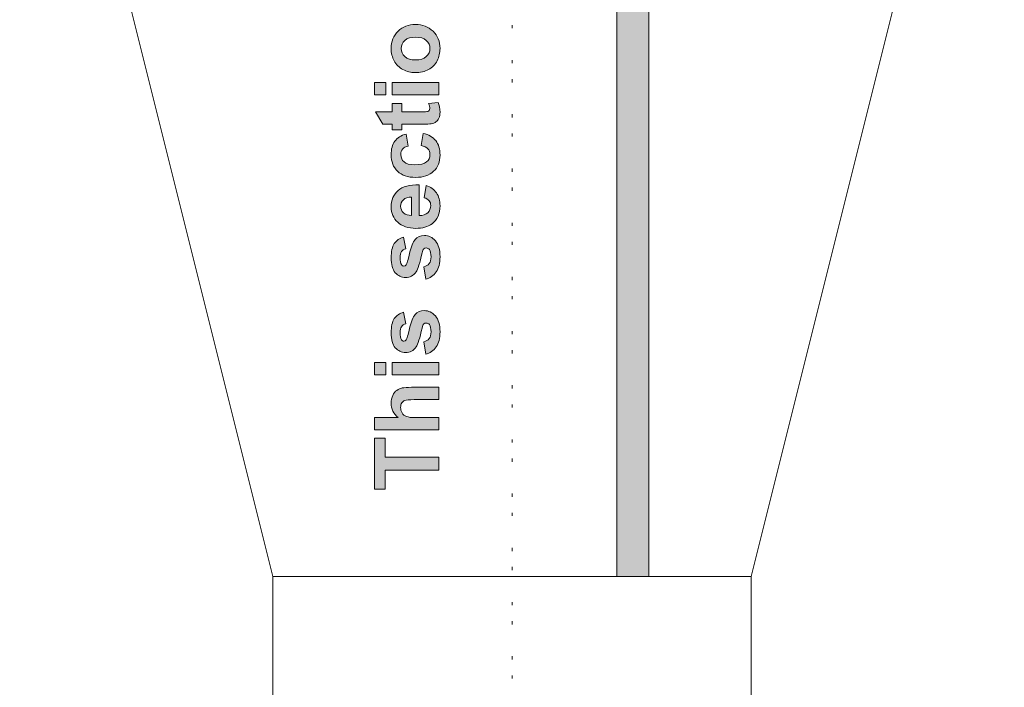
# Model space of a CAD drawing. Header units: millimetres. Extents: x 4 to 594, y -297 to -6.
# Tile 78 of 134: x 266 to 328, y -93 to -51. Entities that reach past the tile are written whole.
import ezdxf

# ---------------------------------------------------------------- set-up
doc = ezdxf.new("R2010")
doc.units = ezdxf.units.MM
doc.header["$MEASUREMENT"] = 0
doc.linetypes.add('AI-Linetype-3', pattern=[3.399966, 0.19999, -0.999984, 0.19999, -2.000003])
doc.layers.add('Layer 1', color=7, linetype='Continuous', lineweight=0)

# ---------------------------------------------------------------- blocks, each defined once
blk = doc.blocks.new('Block_29')
at = {"layer": 'Layer 1', "true_color": 0x010101, "transparency": 33554687}
h = blk.add_hatch(color=18, dxfattribs=at)
edge = h.paths.add_edge_path()
edge.add_spline(control_points=[(304.541, -27.724), (304.541, -27.724), (310.665, -39.968), (310.665, -39.968), (310.665, -39.968), (298.421, -39.968), (298.421, -39.968), (298.421, -39.968), (304.541, -27.724), (304.541, -27.724)], knot_values=[0, 0, 0, 0, 1, 1, 1, 2, 2, 2, 3, 3, 3, 3], degree=3, periodic=0)
edge = h.paths.add_edge_path()
edge.add_spline(control_points=[(305.541, -39.328), (305.541, -39.328), (305.541, -86.404), (305.541, -86.404), (305.541, -86.404), (303.541, -86.404), (303.541, -86.404), (303.541, -86.404), (303.541, -39.328), (303.541, -39.328), (303.541, -39.328), (305.541, -39.328), (305.541, -39.328), (305.541, -39.328), (305.541, -39.328), (305.541, -39.328)], knot_values=[0, 0, 0, 0, 1, 1, 1, 2, 2, 2, 3, 3, 3, 4, 4, 4, 5, 5, 5, 5], degree=3, periodic=0)
at = {"layer": 'Layer 1', "true_color": 0x2c2a29, "transparency": 33554687}
h = blk.add_hatch(color=250, dxfattribs=at)
edge = h.paths.add_edge_path()
edge.add_spline(control_points=[(290.911, -53.992), (291.201, -53.992), (291.424, -53.923), (291.579, -53.786), (291.734, -53.647), (291.811, -53.478), (291.811, -53.276), (291.811, -53.074), (291.734, -52.905), (291.579, -52.769), (291.424, -52.632), (291.2, -52.564), (290.905, -52.564), (290.618, -52.564), (290.397, -52.632), (290.243, -52.769), (290.088, -52.905), (290.01, -53.074), (290.01, -53.276), (290.01, -53.478), (290.088, -53.647), (290.243, -53.786), (290.397, -53.923), (290.62, -53.992), (290.911, -53.992)], knot_values=[0, 0, 0, 0, 1, 1, 1, 2, 2, 2, 3, 3, 3, 4, 4, 4, 5, 5, 5, 6, 6, 6, 7, 7, 7, 8, 8, 8, 8], degree=3, periodic=0)
edge = h.paths.add_edge_path()
edge.add_spline(control_points=[(290.869, -54.787), (290.612, -54.787), (290.362, -54.724), (290.121, -54.597), (289.88, -54.47), (289.696, -54.291), (289.569, -54.058), (289.442, -53.826), (289.378, -53.567), (289.378, -53.28), (289.378, -52.837), (289.522, -52.475), (289.81, -52.192), (290.099, -51.909), (290.463, -51.768), (290.902, -51.768), (291.346, -51.768), (291.714, -51.911), (292.006, -52.196), (292.297, -52.482), (292.443, -52.841), (292.443, -53.275), (292.443, -53.543), (292.382, -53.799), (292.261, -54.042), (292.139, -54.285), (291.962, -54.47), (291.726, -54.597), (291.492, -54.724), (291.206, -54.787), (290.869, -54.787), (290.869, -54.787), (290.869, -54.787), (290.869, -54.787)], knot_values=[0, 0, 0, 0, 1, 1, 1, 2, 2, 2, 3, 3, 3, 4, 4, 4, 5, 5, 5, 6, 6, 6, 7, 7, 7, 8, 8, 8, 9, 9, 9, 10, 10, 10, 11, 11, 11, 11], degree=3, periodic=0)
h = blk.add_hatch(color=250, dxfattribs=at)
edge = h.paths.add_edge_path()
edge.add_spline(control_points=[(292.37, -56.175), (292.37, -56.175), (289.44, -56.175), (289.44, -56.175), (289.44, -56.175), (289.44, -55.402), (289.44, -55.402), (289.44, -55.402), (292.37, -55.402), (292.37, -55.402), (292.37, -55.402), (292.37, -56.175), (292.37, -56.175)], knot_values=[0, 0, 0, 0, 1, 1, 1, 2, 2, 2, 3, 3, 3, 4, 4, 4, 4], degree=3, periodic=0)
edge = h.paths.add_edge_path()
edge.add_spline(control_points=[(289.045, -56.175), (289.045, -56.175), (288.328, -56.175), (288.328, -56.175), (288.328, -56.175), (288.328, -55.402), (288.328, -55.402), (288.328, -55.402), (289.045, -55.402), (289.045, -55.402), (289.045, -55.402), (289.045, -56.175), (289.045, -56.175), (289.045, -56.175), (289.045, -56.175), (289.045, -56.175)], knot_values=[0, 0, 0, 0, 1, 1, 1, 2, 2, 2, 3, 3, 3, 4, 4, 4, 5, 5, 5, 5], degree=3, periodic=0)
h = blk.add_hatch(color=250, dxfattribs=at)
edge = h.paths.add_edge_path()
edge.add_spline(control_points=[(289.44, -56.717), (289.44, -56.717), (290.056, -56.717), (290.056, -56.717), (290.056, -56.717), (290.056, -57.248), (290.056, -57.248), (290.056, -57.248), (291.242, -57.248), (291.242, -57.248), (291.483, -57.248), (291.623, -57.243), (291.662, -57.232), (291.702, -57.222), (291.735, -57.2), (291.761, -57.163), (291.787, -57.127), (291.8, -57.084), (291.8, -57.032), (291.8, -56.96), (291.775, -56.856), (291.725, -56.72), (291.725, -56.72), (292.328, -56.655), (292.328, -56.655), (292.405, -56.835), (292.443, -57.038), (292.443, -57.265), (292.443, -57.405), (292.42, -57.53), (292.373, -57.642), (292.326, -57.754), (292.264, -57.835), (292.19, -57.887), (292.115, -57.94), (292.014, -57.976), (291.886, -57.996), (291.796, -58.012), (291.614, -58.021), (291.338, -58.021), (291.338, -58.021), (290.056, -58.021), (290.056, -58.021), (290.056, -58.021), (290.056, -58.376), (290.056, -58.376), (290.056, -58.376), (289.44, -58.376), (289.44, -58.376), (289.44, -58.376), (289.44, -58.021), (289.44, -58.021), (289.44, -58.021), (288.859, -58.021), (288.859, -58.021), (288.859, -58.021), (288.402, -57.248), (288.402, -57.248), (288.402, -57.248), (289.44, -57.248), (289.44, -57.248), (289.44, -57.248), (289.44, -56.717), (289.44, -56.717)], knot_values=[0, 0, 0, 0, 1, 1, 1, 2, 2, 2, 3, 3, 3, 4, 4, 4, 5, 5, 5, 6, 6, 6, 7, 7, 7, 8, 8, 8, 9, 9, 9, 10, 10, 10, 11, 11, 11, 12, 12, 12, 13, 13, 13, 14, 14, 14, 15, 15, 15, 16, 16, 16, 17, 17, 17, 18, 18, 18, 19, 19, 19, 20, 20, 20, 21, 21, 21, 21], degree=3, periodic=0)
h = blk.add_hatch(color=250, dxfattribs=at)
edge = h.paths.add_edge_path()
edge.add_spline(control_points=[(290.31, -58.643), (290.31, -58.643), (290.445, -59.405), (290.445, -59.405), (290.294, -59.43), (290.18, -59.488), (290.103, -59.58), (290.026, -59.671), (289.988, -59.788), (289.988, -59.933), (289.988, -60.126), (290.055, -60.28), (290.188, -60.395), (290.322, -60.51), (290.545, -60.567), (290.858, -60.567), (291.206, -60.567), (291.452, -60.509), (291.596, -60.392), (291.74, -60.276), (291.811, -60.12), (291.811, -59.924), (291.811, -59.777), (291.769, -59.657), (291.685, -59.564), (291.601, -59.469), (291.457, -59.404), (291.252, -59.365), (291.252, -59.365), (291.382, -58.603), (291.382, -58.603), (291.732, -58.682), (291.996, -58.834), (292.175, -59.057), (292.354, -59.281), (292.443, -59.581), (292.443, -59.959), (292.443, -60.386), (292.308, -60.727), (292.038, -60.981), (291.767, -61.236), (291.392, -61.363), (290.914, -61.363), (290.429, -61.363), (290.053, -61.235), (289.783, -60.98), (289.513, -60.725), (289.378, -60.38), (289.378, -59.945), (289.378, -59.589), (289.455, -59.306), (289.609, -59.095), (289.762, -58.885), (289.995, -58.735), (290.31, -58.643)], knot_values=[0, 0, 0, 0, 1, 1, 1, 2, 2, 2, 3, 3, 3, 4, 4, 4, 5, 5, 5, 6, 6, 6, 7, 7, 7, 8, 8, 8, 9, 9, 9, 10, 10, 10, 11, 11, 11, 12, 12, 12, 13, 13, 13, 14, 14, 14, 15, 15, 15, 16, 16, 16, 17, 17, 17, 18, 18, 18, 18], degree=3, periodic=0)
h = blk.add_hatch(color=250, dxfattribs=at)
edge = h.paths.add_edge_path()
edge.add_spline(control_points=[(290.66, -62.595), (290.435, -62.6), (290.264, -62.658), (290.147, -62.768), (290.029, -62.878), (289.971, -63.011), (289.971, -63.169), (289.971, -63.338), (290.033, -63.477), (290.156, -63.587), (290.28, -63.697), (290.448, -63.751), (290.66, -63.749), (290.66, -63.749), (290.66, -62.595), (290.66, -62.595)], knot_values=[0, 0, 0, 0, 1, 1, 1, 2, 2, 2, 3, 3, 3, 4, 4, 4, 5, 5, 5, 5], degree=3, periodic=0)
edge = h.paths.add_edge_path()
edge.add_spline(control_points=[(291.444, -62.64), (291.444, -62.64), (291.574, -61.866), (291.574, -61.866), (291.857, -61.965), (292.073, -62.122), (292.221, -62.336), (292.369, -62.55), (292.443, -62.818), (292.443, -63.139), (292.443, -63.648), (292.277, -64.025), (291.944, -64.269), (291.677, -64.462), (291.34, -64.559), (290.932, -64.559), (290.447, -64.559), (290.066, -64.432), (289.791, -64.179), (289.516, -63.926), (289.378, -63.605), (289.378, -63.217), (289.378, -62.783), (289.522, -62.439), (289.81, -62.187), (290.098, -61.936), (290.539, -61.816), (291.134, -61.827), (291.134, -61.827), (291.134, -63.763), (291.134, -63.763), (291.363, -63.757), (291.542, -63.695), (291.67, -63.576), (291.798, -63.457), (291.862, -63.309), (291.862, -63.132), (291.862, -63.01), (291.829, -62.909), (291.763, -62.827), (291.697, -62.744), (291.591, -62.682), (291.444, -62.64), (291.444, -62.64), (291.444, -62.64), (291.444, -62.64)], knot_values=[0, 0, 0, 0, 1, 1, 1, 2, 2, 2, 3, 3, 3, 4, 4, 4, 5, 5, 5, 6, 6, 6, 7, 7, 7, 8, 8, 8, 9, 9, 9, 10, 10, 10, 11, 11, 11, 12, 12, 12, 13, 13, 13, 14, 14, 14, 15, 15, 15, 15], degree=3, periodic=0)
h = blk.add_hatch(color=250, dxfattribs=at)
edge = h.paths.add_edge_path()
edge.add_spline(control_points=[(291.546, -67.749), (291.546, -67.749), (291.427, -66.97), (291.427, -66.97), (291.577, -66.937), (291.691, -66.87), (291.768, -66.769), (291.846, -66.668), (291.884, -66.526), (291.884, -66.344), (291.884, -66.144), (291.848, -65.993), (291.774, -65.892), (291.723, -65.824), (291.653, -65.79), (291.566, -65.79), (291.508, -65.79), (291.459, -65.809), (291.421, -65.846), (291.384, -65.884), (291.349, -65.971), (291.318, -66.104), (291.18, -66.73), (291.054, -67.126), (290.94, -67.294), (290.781, -67.526), (290.561, -67.642), (290.28, -67.642), (290.025, -67.642), (289.811, -67.541), (289.638, -67.341), (289.465, -67.14), (289.378, -66.83), (289.378, -66.409), (289.378, -66.008), (289.444, -65.71), (289.575, -65.516), (289.707, -65.321), (289.9, -65.186), (290.157, -65.113), (290.157, -65.113), (290.293, -65.841), (290.293, -65.841), (290.178, -65.872), (290.09, -65.932), (290.028, -66.02), (289.967, -66.107), (289.937, -66.232), (289.937, -66.395), (289.937, -66.6), (289.965, -66.747), (290.023, -66.836), (290.063, -66.896), (290.116, -66.925), (290.18, -66.925), (290.235, -66.925), (290.282, -66.899), (290.321, -66.848), (290.373, -66.777), (290.445, -66.535), (290.539, -66.121), (290.633, -65.707), (290.748, -65.419), (290.884, -65.255), (291.023, -65.092), (291.215, -65.011), (291.461, -65.011), (291.729, -65.011), (291.961, -65.123), (292.153, -65.348), (292.346, -65.572), (292.443, -65.904), (292.443, -66.344), (292.443, -66.743), (292.362, -67.059), (292.201, -67.293), (292.041, -67.525), (291.822, -67.677), (291.546, -67.749)], knot_values=[0, 0, 0, 0, 1, 1, 1, 2, 2, 2, 3, 3, 3, 4, 4, 4, 5, 5, 5, 6, 6, 6, 7, 7, 7, 8, 8, 8, 9, 9, 9, 10, 10, 10, 11, 11, 11, 12, 12, 12, 13, 13, 13, 14, 14, 14, 15, 15, 15, 16, 16, 16, 17, 17, 17, 18, 18, 18, 19, 19, 19, 20, 20, 20, 21, 21, 21, 22, 22, 22, 23, 23, 23, 24, 24, 24, 25, 25, 25, 26, 26, 26, 26], degree=3, periodic=0)
h = blk.add_hatch(color=250, dxfattribs=at)
edge = h.paths.add_edge_path()
edge.add_spline(control_points=[(291.546, -72.456), (291.546, -72.456), (291.427, -71.677), (291.427, -71.677), (291.577, -71.644), (291.691, -71.578), (291.768, -71.476), (291.846, -71.375), (291.884, -71.233), (291.884, -71.052), (291.884, -70.851), (291.848, -70.701), (291.774, -70.599), (291.723, -70.531), (291.653, -70.498), (291.566, -70.498), (291.508, -70.498), (291.459, -70.516), (291.421, -70.553), (291.384, -70.592), (291.349, -70.678), (291.318, -70.812), (291.18, -71.437), (291.054, -71.833), (290.94, -72.001), (290.781, -72.233), (290.561, -72.349), (290.28, -72.349), (290.025, -72.349), (289.811, -72.248), (289.638, -72.048), (289.465, -71.848), (289.378, -71.537), (289.378, -71.117), (289.378, -70.716), (289.444, -70.418), (289.575, -70.223), (289.707, -70.028), (289.9, -69.894), (290.157, -69.82), (290.157, -69.82), (290.293, -70.548), (290.293, -70.548), (290.178, -70.579), (290.09, -70.64), (290.028, -70.727), (289.967, -70.815), (289.937, -70.94), (289.937, -71.103), (289.937, -71.308), (289.965, -71.454), (290.023, -71.544), (290.063, -71.603), (290.116, -71.632), (290.18, -71.632), (290.235, -71.632), (290.282, -71.607), (290.321, -71.555), (290.373, -71.484), (290.445, -71.243), (290.539, -70.829), (290.633, -70.415), (290.748, -70.126), (290.884, -69.962), (291.023, -69.8), (291.215, -69.719), (291.461, -69.719), (291.729, -69.719), (291.961, -69.831), (292.153, -70.055), (292.346, -70.279), (292.443, -70.611), (292.443, -71.052), (292.443, -71.451), (292.362, -71.767), (292.201, -72), (292.041, -72.232), (291.822, -72.385), (291.546, -72.456)], knot_values=[0, 0, 0, 0, 1, 1, 1, 2, 2, 2, 3, 3, 3, 4, 4, 4, 5, 5, 5, 6, 6, 6, 7, 7, 7, 8, 8, 8, 9, 9, 9, 10, 10, 10, 11, 11, 11, 12, 12, 12, 13, 13, 13, 14, 14, 14, 15, 15, 15, 16, 16, 16, 17, 17, 17, 18, 18, 18, 19, 19, 19, 20, 20, 20, 21, 21, 21, 22, 22, 22, 23, 23, 23, 24, 24, 24, 25, 25, 25, 26, 26, 26, 26], degree=3, periodic=0)
h = blk.add_hatch(color=250, dxfattribs=at)
edge = h.paths.add_edge_path()
edge.add_spline(control_points=[(292.37, -73.748), (292.37, -73.748), (289.44, -73.748), (289.44, -73.748), (289.44, -73.748), (289.44, -72.975), (289.44, -72.975), (289.44, -72.975), (292.37, -72.975), (292.37, -72.975), (292.37, -72.975), (292.37, -73.748), (292.37, -73.748)], knot_values=[0, 0, 0, 0, 1, 1, 1, 2, 2, 2, 3, 3, 3, 4, 4, 4, 4], degree=3, periodic=0)
edge = h.paths.add_edge_path()
edge.add_spline(control_points=[(289.045, -73.748), (289.045, -73.748), (288.328, -73.748), (288.328, -73.748), (288.328, -73.748), (288.328, -72.975), (288.328, -72.975), (288.328, -72.975), (289.045, -72.975), (289.045, -72.975), (289.045, -72.975), (289.045, -73.748), (289.045, -73.748), (289.045, -73.748), (289.045, -73.748), (289.045, -73.748)], knot_values=[0, 0, 0, 0, 1, 1, 1, 2, 2, 2, 3, 3, 3, 4, 4, 4, 5, 5, 5, 5], degree=3, periodic=0)
h = blk.add_hatch(color=250, dxfattribs=at)
edge = h.paths.add_edge_path()
edge.add_spline(control_points=[(288.328, -76.434), (288.328, -76.434), (289.826, -76.434), (289.826, -76.434), (289.528, -76.182), (289.378, -75.881), (289.378, -75.532), (289.378, -75.353), (289.411, -75.191), (289.477, -75.047), (289.544, -74.903), (289.629, -74.795), (289.731, -74.722), (289.834, -74.648), (289.947, -74.598), (290.073, -74.572), (290.198, -74.545), (290.391, -74.531), (290.654, -74.531), (290.654, -74.531), (292.37, -74.531), (292.37, -74.531), (292.37, -74.531), (292.37, -75.305), (292.37, -75.305), (292.37, -75.305), (290.825, -75.305), (290.825, -75.305), (290.518, -75.305), (290.324, -75.32), (290.241, -75.349), (290.158, -75.379), (290.092, -75.432), (290.044, -75.507), (289.995, -75.582), (289.971, -75.676), (289.971, -75.79), (289.971, -75.92), (290.002, -76.036), (290.065, -76.138), (290.127, -76.241), (290.221, -76.315), (290.347, -76.362), (290.472, -76.41), (290.659, -76.434), (290.904, -76.434), (290.904, -76.434), (292.37, -76.434), (292.37, -76.434), (292.37, -76.434), (292.37, -77.207), (292.37, -77.207), (292.37, -77.207), (288.328, -77.207), (288.328, -77.207), (288.328, -77.207), (288.328, -76.434), (288.328, -76.434)], knot_values=[0, 0, 0, 0, 1, 1, 1, 2, 2, 2, 3, 3, 3, 4, 4, 4, 5, 5, 5, 6, 6, 6, 7, 7, 7, 8, 8, 8, 9, 9, 9, 10, 10, 10, 11, 11, 11, 12, 12, 12, 13, 13, 13, 14, 14, 14, 15, 15, 15, 16, 16, 16, 17, 17, 17, 18, 18, 18, 19, 19, 19, 19], degree=3, periodic=0)
blk.add_hatch(color=250, dxfattribs=at).paths.add_polyline_path([(292.37, -79.729), (289.011, -79.729), (289.011, -80.926), (288.328, -80.926), (288.328, -77.72), (289.011, -77.72), (289.011, -78.911), (292.37, -78.911)])
at = {"layer": 'Layer 1', "color": 18, "linetype": 'AI-Linetype-3', "lineweight": 20, "true_color": 0x010101}
blk.add_line((296.958, -6.404), (296.96, -146.404), dxfattribs=at)
at = {"layer": 'Layer 1', "color": 18, "lineweight": 20, "true_color": 0x010101}
blk.add_line((281.958, -86.404), (311.958, -86.404), dxfattribs=at)
at = {"layer": 'Layer 1'}
blk.add_lwpolyline([(292.37, -79.729), (289.011, -79.729), (289.011, -80.926), (288.328, -80.926), (288.328, -77.72), (289.011, -77.72), (289.011, -78.911), (292.37, -78.911)], close=True, dxfattribs=at)
at = {"layer": 'Layer 1', "color": 240, "lineweight": 0, "true_color": 0xed2224}
blk.add_open_spline([(311.958, -146.404), (311.958, -146.404), (311.958, -149.404), (311.958, -149.404), (311.958, -149.404), (322.833, -149.404), (322.833, -149.404), (325.583, -149.404), (327.833, -151.654), (327.833, -154.404), (327.833, -154.404), (327.833, -180.988), (327.833, -180.988), (327.833, -183.738), (325.583, -185.988), (322.833, -185.988), (322.833, -185.988), (271.082, -185.988), (271.082, -185.988), (268.332, -185.988), (266.082, -183.738), (266.082, -180.988), (266.082, -180.988), (266.082, -154.404), (266.082, -154.404), (266.082, -151.654), (268.332, -149.404), (271.082, -149.404), (271.082, -149.404), (281.962, -149.404), (281.962, -149.404), (281.962, -149.404), (281.962, -146.404), (281.962, -146.404), (281.962, -146.404), (281.958, -146.404), (281.958, -146.404), (281.958, -146.404), (281.958, -86.404), (281.958, -86.404), (281.958, -86.404), (271.958, -46.404), (271.958, -46.404), (271.958, -46.404), (281.958, -46.404), (281.958, -46.404), (281.958, -46.404), (281.958, -6.404), (281.958, -6.404), (281.958, -6.404), (311.958, -6.404), (311.958, -6.404), (311.958, -6.404), (311.958, -46.404), (311.958, -46.404), (311.958, -46.404), (321.958, -46.404), (321.958, -46.404), (321.958, -46.404), (311.958, -86.404), (311.958, -86.404), (311.958, -86.404), (311.958, -146.404), (311.958, -146.404), (311.958, -146.404), (311.958, -146.404), (311.958, -146.404)], degree=3, knots=[0, 0, 0, 0, 1, 1, 1, 2, 2, 2, 3, 3, 3, 4, 4, 4, 5, 5, 5, 6, 6, 6, 7, 7, 7, 8, 8, 8, 9, 9, 9, 10, 10, 10, 11, 11, 11, 12, 12, 12, 13, 13, 13, 14, 14, 14, 15, 15, 15, 16, 16, 16, 17, 17, 17, 18, 18, 18, 19, 19, 19, 20, 20, 20, 21, 21, 21, 22, 22, 22, 22], dxfattribs=at)
at = {"layer": 'Layer 1'}
for points, knots in [([(305.541, -39.328), (305.541, -39.328), (305.541, -86.404), (305.541, -86.404), (305.541, -86.404), (303.541, -86.404), (303.541, -86.404), (303.541, -86.404), (303.541, -39.328), (303.541, -39.328), (303.541, -39.328), (305.541, -39.328), (305.541, -39.328), (305.541, -39.328), (305.541, -39.328), (305.541, -39.328)], [0, 0, 0, 0, 1, 1, 1, 2, 2, 2, 3, 3, 3, 4, 4, 4, 5, 5, 5, 5]), ([(290.869, -54.787), (290.612, -54.787), (290.362, -54.724), (290.121, -54.597), (289.88, -54.47), (289.696, -54.291), (289.569, -54.058), (289.442, -53.826), (289.378, -53.567), (289.378, -53.28), (289.378, -52.837), (289.522, -52.475), (289.81, -52.192), (290.099, -51.909), (290.463, -51.768), (290.902, -51.768), (291.346, -51.768), (291.714, -51.911), (292.006, -52.196), (292.297, -52.482), (292.443, -52.841), (292.443, -53.275), (292.443, -53.543), (292.382, -53.799), (292.261, -54.042), (292.139, -54.285), (291.962, -54.47), (291.726, -54.597), (291.492, -54.724), (291.206, -54.787), (290.869, -54.787), (290.869, -54.787), (290.869, -54.787), (290.869, -54.787)], [0, 0, 0, 0, 1, 1, 1, 2, 2, 2, 3, 3, 3, 4, 4, 4, 5, 5, 5, 6, 6, 6, 7, 7, 7, 8, 8, 8, 9, 9, 9, 10, 10, 10, 11, 11, 11, 11]), ([(290.911, -53.992), (291.201, -53.992), (291.424, -53.923), (291.579, -53.786), (291.734, -53.647), (291.811, -53.478), (291.811, -53.276), (291.811, -53.074), (291.734, -52.905), (291.579, -52.769), (291.424, -52.632), (291.2, -52.564), (290.905, -52.564), (290.618, -52.564), (290.397, -52.632), (290.243, -52.769), (290.088, -52.905), (290.01, -53.074), (290.01, -53.276), (290.01, -53.478), (290.088, -53.647), (290.243, -53.786), (290.397, -53.923), (290.62, -53.992), (290.911, -53.992)], [0, 0, 0, 0, 1, 1, 1, 2, 2, 2, 3, 3, 3, 4, 4, 4, 5, 5, 5, 6, 6, 6, 7, 7, 7, 8, 8, 8, 8]), ([(289.045, -56.175), (289.045, -56.175), (288.328, -56.175), (288.328, -56.175), (288.328, -56.175), (288.328, -55.402), (288.328, -55.402), (288.328, -55.402), (289.045, -55.402), (289.045, -55.402), (289.045, -55.402), (289.045, -56.175), (289.045, -56.175), (289.045, -56.175), (289.045, -56.175), (289.045, -56.175)], [0, 0, 0, 0, 1, 1, 1, 2, 2, 2, 3, 3, 3, 4, 4, 4, 5, 5, 5, 5]), ([(292.37, -56.175), (292.37, -56.175), (289.44, -56.175), (289.44, -56.175), (289.44, -56.175), (289.44, -55.402), (289.44, -55.402), (289.44, -55.402), (292.37, -55.402), (292.37, -55.402), (292.37, -55.402), (292.37, -56.175), (292.37, -56.175)], [0, 0, 0, 0, 1, 1, 1, 2, 2, 2, 3, 3, 3, 4, 4, 4, 4]), ([(289.44, -56.717), (289.44, -56.717), (290.056, -56.717), (290.056, -56.717), (290.056, -56.717), (290.056, -57.248), (290.056, -57.248), (290.056, -57.248), (291.242, -57.248), (291.242, -57.248), (291.483, -57.248), (291.623, -57.243), (291.662, -57.232), (291.702, -57.222), (291.735, -57.2), (291.761, -57.163), (291.787, -57.127), (291.8, -57.084), (291.8, -57.032), (291.8, -56.96), (291.775, -56.856), (291.725, -56.72), (291.725, -56.72), (292.328, -56.655), (292.328, -56.655), (292.405, -56.835), (292.443, -57.038), (292.443, -57.265), (292.443, -57.405), (292.42, -57.53), (292.373, -57.642), (292.326, -57.754), (292.264, -57.835), (292.19, -57.887), (292.115, -57.94), (292.014, -57.976), (291.886, -57.996), (291.796, -58.012), (291.614, -58.021), (291.338, -58.021), (291.338, -58.021), (290.056, -58.021), (290.056, -58.021), (290.056, -58.021), (290.056, -58.376), (290.056, -58.376), (290.056, -58.376), (289.44, -58.376), (289.44, -58.376), (289.44, -58.376), (289.44, -58.021), (289.44, -58.021), (289.44, -58.021), (288.859, -58.021), (288.859, -58.021), (288.859, -58.021), (288.402, -57.248), (288.402, -57.248), (288.402, -57.248), (289.44, -57.248), (289.44, -57.248), (289.44, -57.248), (289.44, -56.717), (289.44, -56.717)], [0, 0, 0, 0, 1, 1, 1, 2, 2, 2, 3, 3, 3, 4, 4, 4, 5, 5, 5, 6, 6, 6, 7, 7, 7, 8, 8, 8, 9, 9, 9, 10, 10, 10, 11, 11, 11, 12, 12, 12, 13, 13, 13, 14, 14, 14, 15, 15, 15, 16, 16, 16, 17, 17, 17, 18, 18, 18, 19, 19, 19, 20, 20, 20, 21, 21, 21, 21]), ([(290.31, -58.643), (290.31, -58.643), (290.445, -59.405), (290.445, -59.405), (290.294, -59.43), (290.18, -59.488), (290.103, -59.58), (290.026, -59.671), (289.988, -59.788), (289.988, -59.933), (289.988, -60.126), (290.055, -60.28), (290.188, -60.395), (290.322, -60.51), (290.545, -60.567), (290.858, -60.567), (291.206, -60.567), (291.452, -60.509), (291.596, -60.392), (291.74, -60.276), (291.811, -60.12), (291.811, -59.924), (291.811, -59.777), (291.769, -59.657), (291.685, -59.564), (291.601, -59.469), (291.457, -59.404), (291.252, -59.365), (291.252, -59.365), (291.382, -58.603), (291.382, -58.603), (291.732, -58.682), (291.996, -58.834), (292.175, -59.057), (292.354, -59.281), (292.443, -59.581), (292.443, -59.959), (292.443, -60.386), (292.308, -60.727), (292.038, -60.981), (291.767, -61.236), (291.392, -61.363), (290.914, -61.363), (290.429, -61.363), (290.053, -61.235), (289.783, -60.98), (289.513, -60.725), (289.378, -60.38), (289.378, -59.945), (289.378, -59.589), (289.455, -59.306), (289.609, -59.095), (289.762, -58.885), (289.995, -58.735), (290.31, -58.643)], [0, 0, 0, 0, 1, 1, 1, 2, 2, 2, 3, 3, 3, 4, 4, 4, 5, 5, 5, 6, 6, 6, 7, 7, 7, 8, 8, 8, 9, 9, 9, 10, 10, 10, 11, 11, 11, 12, 12, 12, 13, 13, 13, 14, 14, 14, 15, 15, 15, 16, 16, 16, 17, 17, 17, 18, 18, 18, 18]), ([(291.444, -62.64), (291.444, -62.64), (291.574, -61.866), (291.574, -61.866), (291.857, -61.965), (292.073, -62.122), (292.221, -62.336), (292.369, -62.55), (292.443, -62.818), (292.443, -63.139), (292.443, -63.648), (292.277, -64.025), (291.944, -64.269), (291.677, -64.462), (291.34, -64.559), (290.932, -64.559), (290.447, -64.559), (290.066, -64.432), (289.791, -64.179), (289.516, -63.926), (289.378, -63.605), (289.378, -63.217), (289.378, -62.783), (289.522, -62.439), (289.81, -62.187), (290.098, -61.936), (290.539, -61.816), (291.134, -61.827), (291.134, -61.827), (291.134, -63.763), (291.134, -63.763), (291.363, -63.757), (291.542, -63.695), (291.67, -63.576), (291.798, -63.457), (291.862, -63.309), (291.862, -63.132), (291.862, -63.01), (291.829, -62.909), (291.763, -62.827), (291.697, -62.744), (291.591, -62.682), (291.444, -62.64), (291.444, -62.64), (291.444, -62.64), (291.444, -62.64)], [0, 0, 0, 0, 1, 1, 1, 2, 2, 2, 3, 3, 3, 4, 4, 4, 5, 5, 5, 6, 6, 6, 7, 7, 7, 8, 8, 8, 9, 9, 9, 10, 10, 10, 11, 11, 11, 12, 12, 12, 13, 13, 13, 14, 14, 14, 15, 15, 15, 15]), ([(290.66, -62.595), (290.435, -62.6), (290.264, -62.658), (290.147, -62.768), (290.029, -62.878), (289.971, -63.011), (289.971, -63.169), (289.971, -63.338), (290.033, -63.477), (290.156, -63.587), (290.28, -63.697), (290.448, -63.751), (290.66, -63.749), (290.66, -63.749), (290.66, -62.595), (290.66, -62.595)], [0, 0, 0, 0, 1, 1, 1, 2, 2, 2, 3, 3, 3, 4, 4, 4, 5, 5, 5, 5]), ([(291.546, -67.749), (291.546, -67.749), (291.427, -66.97), (291.427, -66.97), (291.577, -66.937), (291.691, -66.87), (291.768, -66.769), (291.846, -66.668), (291.884, -66.526), (291.884, -66.344), (291.884, -66.144), (291.848, -65.993), (291.774, -65.892), (291.723, -65.824), (291.653, -65.79), (291.566, -65.79), (291.508, -65.79), (291.459, -65.809), (291.421, -65.846), (291.384, -65.884), (291.349, -65.971), (291.318, -66.104), (291.18, -66.73), (291.054, -67.126), (290.94, -67.294), (290.781, -67.526), (290.561, -67.642), (290.28, -67.642), (290.025, -67.642), (289.811, -67.541), (289.638, -67.341), (289.465, -67.14), (289.378, -66.83), (289.378, -66.409), (289.378, -66.008), (289.444, -65.71), (289.575, -65.516), (289.707, -65.321), (289.9, -65.186), (290.157, -65.113), (290.157, -65.113), (290.293, -65.841), (290.293, -65.841), (290.178, -65.872), (290.09, -65.932), (290.028, -66.02), (289.967, -66.107), (289.937, -66.232), (289.937, -66.395), (289.937, -66.6), (289.965, -66.747), (290.023, -66.836), (290.063, -66.896), (290.116, -66.925), (290.18, -66.925), (290.235, -66.925), (290.282, -66.899), (290.321, -66.848), (290.373, -66.777), (290.445, -66.535), (290.539, -66.121), (290.633, -65.707), (290.748, -65.419), (290.884, -65.255), (291.023, -65.092), (291.215, -65.011), (291.461, -65.011), (291.729, -65.011), (291.961, -65.123), (292.153, -65.348), (292.346, -65.572), (292.443, -65.904), (292.443, -66.344), (292.443, -66.743), (292.362, -67.059), (292.201, -67.293), (292.041, -67.525), (291.822, -67.677), (291.546, -67.749)], [0, 0, 0, 0, 1, 1, 1, 2, 2, 2, 3, 3, 3, 4, 4, 4, 5, 5, 5, 6, 6, 6, 7, 7, 7, 8, 8, 8, 9, 9, 9, 10, 10, 10, 11, 11, 11, 12, 12, 12, 13, 13, 13, 14, 14, 14, 15, 15, 15, 16, 16, 16, 17, 17, 17, 18, 18, 18, 19, 19, 19, 20, 20, 20, 21, 21, 21, 22, 22, 22, 23, 23, 23, 24, 24, 24, 25, 25, 25, 26, 26, 26, 26]), ([(291.546, -72.456), (291.546, -72.456), (291.427, -71.677), (291.427, -71.677), (291.577, -71.644), (291.691, -71.578), (291.768, -71.476), (291.846, -71.375), (291.884, -71.233), (291.884, -71.052), (291.884, -70.851), (291.848, -70.701), (291.774, -70.599), (291.723, -70.531), (291.653, -70.498), (291.566, -70.498), (291.508, -70.498), (291.459, -70.516), (291.421, -70.553), (291.384, -70.592), (291.349, -70.678), (291.318, -70.812), (291.18, -71.437), (291.054, -71.833), (290.94, -72.001), (290.781, -72.233), (290.561, -72.349), (290.28, -72.349), (290.025, -72.349), (289.811, -72.248), (289.638, -72.048), (289.465, -71.848), (289.378, -71.537), (289.378, -71.117), (289.378, -70.716), (289.444, -70.418), (289.575, -70.223), (289.707, -70.028), (289.9, -69.894), (290.157, -69.82), (290.157, -69.82), (290.293, -70.548), (290.293, -70.548), (290.178, -70.579), (290.09, -70.64), (290.028, -70.727), (289.967, -70.815), (289.937, -70.94), (289.937, -71.103), (289.937, -71.308), (289.965, -71.454), (290.023, -71.544), (290.063, -71.603), (290.116, -71.632), (290.18, -71.632), (290.235, -71.632), (290.282, -71.607), (290.321, -71.555), (290.373, -71.484), (290.445, -71.243), (290.539, -70.829), (290.633, -70.415), (290.748, -70.126), (290.884, -69.962), (291.023, -69.8), (291.215, -69.719), (291.461, -69.719), (291.729, -69.719), (291.961, -69.831), (292.153, -70.055), (292.346, -70.279), (292.443, -70.611), (292.443, -71.052), (292.443, -71.451), (292.362, -71.767), (292.201, -72), (292.041, -72.232), (291.822, -72.385), (291.546, -72.456)], [0, 0, 0, 0, 1, 1, 1, 2, 2, 2, 3, 3, 3, 4, 4, 4, 5, 5, 5, 6, 6, 6, 7, 7, 7, 8, 8, 8, 9, 9, 9, 10, 10, 10, 11, 11, 11, 12, 12, 12, 13, 13, 13, 14, 14, 14, 15, 15, 15, 16, 16, 16, 17, 17, 17, 18, 18, 18, 19, 19, 19, 20, 20, 20, 21, 21, 21, 22, 22, 22, 23, 23, 23, 24, 24, 24, 25, 25, 25, 26, 26, 26, 26]), ([(289.045, -73.748), (289.045, -73.748), (288.328, -73.748), (288.328, -73.748), (288.328, -73.748), (288.328, -72.975), (288.328, -72.975), (288.328, -72.975), (289.045, -72.975), (289.045, -72.975), (289.045, -72.975), (289.045, -73.748), (289.045, -73.748), (289.045, -73.748), (289.045, -73.748), (289.045, -73.748)], [0, 0, 0, 0, 1, 1, 1, 2, 2, 2, 3, 3, 3, 4, 4, 4, 5, 5, 5, 5]), ([(292.37, -73.748), (292.37, -73.748), (289.44, -73.748), (289.44, -73.748), (289.44, -73.748), (289.44, -72.975), (289.44, -72.975), (289.44, -72.975), (292.37, -72.975), (292.37, -72.975), (292.37, -72.975), (292.37, -73.748), (292.37, -73.748)], [0, 0, 0, 0, 1, 1, 1, 2, 2, 2, 3, 3, 3, 4, 4, 4, 4]), ([(288.328, -76.434), (288.328, -76.434), (289.826, -76.434), (289.826, -76.434), (289.528, -76.182), (289.378, -75.881), (289.378, -75.532), (289.378, -75.353), (289.411, -75.191), (289.477, -75.047), (289.544, -74.903), (289.629, -74.795), (289.731, -74.722), (289.834, -74.648), (289.947, -74.598), (290.073, -74.572), (290.198, -74.545), (290.391, -74.531), (290.654, -74.531), (290.654, -74.531), (292.37, -74.531), (292.37, -74.531), (292.37, -74.531), (292.37, -75.305), (292.37, -75.305), (292.37, -75.305), (290.825, -75.305), (290.825, -75.305), (290.518, -75.305), (290.324, -75.32), (290.241, -75.349), (290.158, -75.379), (290.092, -75.432), (290.044, -75.507), (289.995, -75.582), (289.971, -75.676), (289.971, -75.79), (289.971, -75.92), (290.002, -76.036), (290.065, -76.138), (290.127, -76.241), (290.221, -76.315), (290.347, -76.362), (290.472, -76.41), (290.659, -76.434), (290.904, -76.434), (290.904, -76.434), (292.37, -76.434), (292.37, -76.434), (292.37, -76.434), (292.37, -77.207), (292.37, -77.207), (292.37, -77.207), (288.328, -77.207), (288.328, -77.207), (288.328, -77.207), (288.328, -76.434), (288.328, -76.434)], [0, 0, 0, 0, 1, 1, 1, 2, 2, 2, 3, 3, 3, 4, 4, 4, 5, 5, 5, 6, 6, 6, 7, 7, 7, 8, 8, 8, 9, 9, 9, 10, 10, 10, 11, 11, 11, 12, 12, 12, 13, 13, 13, 14, 14, 14, 15, 15, 15, 16, 16, 16, 17, 17, 17, 18, 18, 18, 19, 19, 19, 19])]:
    blk.add_open_spline(points, degree=3, knots=knots, dxfattribs=at)
blk = doc.blocks.new('Block_0')
at = {"layer": 'Layer 1'}
blk.add_blockref('Block_29', (0, 0), dxfattribs=at)

msp = doc.modelspace()

# ---------------------------------------------------------------- block references
at = {"layer": 'Layer 1'}
msp.add_blockref('Block_0', (0, 0), dxfattribs=at)

doc.saveas('drawing.dxf')
